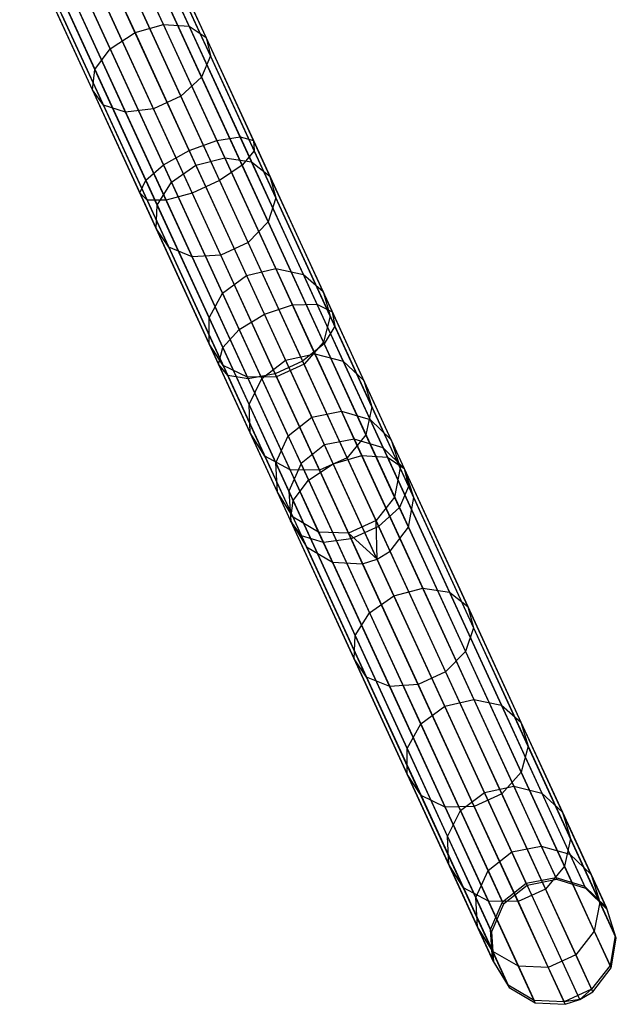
# Model space of a CAD drawing. Extents: x -189 to 189, y -189 to 189.
# Tile 175 of 256: x 70 to 80, y -172 to -157. Entities that reach past the tile are written whole.
import ezdxf

# ---------------------------------------------------------------- set-up
doc = ezdxf.new("R2010")
doc.units = 0
doc.header["$LTSCALE"] = 25.4
doc.layers.get('0').update_dxf_attribs({"linetype": 'CONTINUOUS'})

# ---------------------------------------------------------------- blocks, each defined once
blk = doc.blocks.new('NL2500012474_STL')
at = {"color": 0}
for p, q in [((263.9, -156.622, 32.483), (262.79, -154.208, 30.728)), ((263.9, -156.622, 32.483), (262.79, -154.208, 30.728)), ((264.308, -156.651, 32.234), (263.179, -154.197, 30.45)), ((264.308, -156.651, 32.234), (263.179, -154.197, 30.45)), ((262.345, -154.352, 30.829), (263.449, -156.752, 32.573)), ((262.345, -154.352, 30.829), (263.449, -156.752, 32.573)), ((264.578, -156.831, 31.882), (263.423, -154.321, 30.057)), ((264.578, -156.831, 31.882), (263.423, -154.321, 30.057)), ((263.056, -157.01, 32.483), (261.945, -154.597, 30.728)), ((263.056, -157.01, 32.483), (261.945, -154.597, 30.728)), ((264.648, -157.122, 31.509), (263.466, -154.552, 29.64)), ((264.648, -157.122, 31.509), (263.466, -154.552, 29.64)), ((262.813, -157.339, 32.234), (261.684, -154.885, 30.45)), ((262.813, -157.339, 32.234), (261.684, -154.885, 30.45)), ((264.503, -157.457, 31.2), (263.298, -154.837, 29.295)), ((264.503, -157.457, 31.2), (263.298, -154.837, 29.295)), ((262.774, -157.661, 31.882), (261.619, -155.151, 30.057)), ((262.774, -157.661, 31.882), (261.619, -155.151, 30.057)), ((264.176, -157.76, 31.025), (262.957, -155.111, 29.1)), ((264.176, -157.76, 31.025), (262.957, -155.111, 29.1)), ((262.949, -157.904, 31.509), (261.767, -155.334, 29.64)), ((262.949, -157.904, 31.509), (261.767, -155.334, 29.64)), ((263.298, -158.012, 31.2), (262.093, -155.392, 29.295)), ((263.298, -158.012, 31.2), (262.093, -155.392, 29.295)), ((263.741, -157.96, 31.025), (262.522, -155.311, 29.1)), ((263.741, -157.96, 31.025), (262.522, -155.311, 29.1)), ((263.477, -155.702, 176.358), (264.747, -158.462, 175.595)), ((263.477, -155.702, 176.358), (264.747, -158.462, 175.595)), ((263.824, -155.599, 176.671), (265.115, -158.405, 175.895)), ((263.824, -155.599, 176.671), (265.115, -158.405, 175.895)), ((263.989, -155.689, 177.581), (265.341, -158.628, 176.769)), ((263.989, -155.689, 177.581), (265.341, -158.628, 176.769)), ((264.009, -155.595, 177.113), (265.33, -158.465, 176.319)), ((264.009, -155.595, 177.113), (265.33, -158.465, 176.319)), ((263.769, -155.862, 177.97), (265.147, -158.857, 177.142)), ((263.769, -155.862, 177.97), (265.147, -158.857, 177.142)), ((264.309, -158.623, 175.486), (263.047, -155.879, 176.245)), ((264.309, -158.623, 175.486), (263.047, -155.879, 176.245)), ((262.633, -156.09, 176.358), (263.903, -158.85, 175.595)), ((262.633, -156.09, 176.358), (263.903, -158.85, 175.595)), ((263.399, -156.072, 178.189), (264.792, -159.1, 177.352)), ((263.399, -156.072, 178.189), (264.792, -159.1, 177.352)), ((262.329, -156.287, 176.671), (263.62, -159.093, 175.895)), ((262.329, -156.287, 176.671), (263.62, -159.093, 175.895)), ((262.964, -156.272, 178.189), (264.357, -159.3, 177.352)), ((262.964, -156.272, 178.189), (264.357, -159.3, 177.352)), ((262.205, -156.425, 177.113), (263.526, -159.295, 176.319)), ((262.205, -156.425, 177.113), (263.526, -159.295, 176.319)), ((262.29, -156.471, 177.581), (263.642, -159.41, 176.769)), ((262.29, -156.471, 177.581), (263.642, -159.41, 176.769)), ((262.564, -156.416, 177.97), (263.942, -159.412, 177.142)), ((262.564, -156.416, 177.97), (263.942, -159.412, 177.142)), ((263.449, -156.752, 32.573), (263.9, -156.622, 32.483)), ((263.449, -156.752, 32.573), (263.9, -156.622, 32.483)), ((263.9, -156.622, 32.483), (264.308, -156.651, 32.234)), ((264.874, -158.737, 34.655), (263.9, -156.622, 32.483)), ((264.874, -158.737, 34.655), (263.9, -156.622, 32.483)), ((263.9, -156.622, 32.483), (264.308, -156.651, 32.234)), ((264.308, -156.651, 32.234), (264.578, -156.831, 31.882)), ((265.297, -158.801, 34.442), (264.308, -156.651, 32.234)), ((265.297, -158.801, 34.442), (264.308, -156.651, 32.234)), ((264.308, -156.651, 32.234), (264.578, -156.831, 31.882)), ((263.056, -157.01, 32.483), (263.449, -156.752, 32.573)), ((263.056, -157.01, 32.483), (263.449, -156.752, 32.573)), ((263.449, -156.752, 32.573), (264.416, -158.855, 34.732)), ((263.449, -156.752, 32.573), (264.416, -158.855, 34.732)), ((264.578, -156.831, 31.882), (264.648, -157.122, 31.509)), ((265.59, -159.031, 34.141), (264.578, -156.831, 31.882)), ((265.59, -159.031, 34.141), (264.578, -156.831, 31.882)), ((264.578, -156.831, 31.882), (264.648, -157.122, 31.509)), ((262.813, -157.339, 32.234), (263.056, -157.01, 32.483)), ((262.813, -157.339, 32.234), (263.056, -157.01, 32.483)), ((264.029, -159.126, 34.655), (263.056, -157.01, 32.483)), ((264.029, -159.126, 34.655), (263.056, -157.01, 32.483)), ((264.648, -157.122, 31.509), (264.503, -157.457, 31.2)), ((264.648, -157.122, 31.509), (264.503, -157.457, 31.2)), ((265.685, -159.375, 33.822), (264.648, -157.122, 31.509)), ((265.685, -159.375, 33.822), (264.648, -157.122, 31.509)), ((262.774, -157.661, 31.882), (262.813, -157.339, 32.234)), ((262.774, -157.661, 31.882), (262.813, -157.339, 32.234)), ((263.802, -159.489, 34.442), (262.813, -157.339, 32.234)), ((263.802, -159.489, 34.442), (262.813, -157.339, 32.234)), ((264.503, -157.457, 31.2), (264.176, -157.76, 31.025)), ((264.503, -157.457, 31.2), (264.176, -157.76, 31.025)), ((265.56, -159.754, 33.557), (264.503, -157.457, 31.2)), ((265.56, -159.754, 33.557), (264.503, -157.457, 31.2)), ((262.949, -157.904, 31.509), (262.774, -157.661, 31.882)), ((263.786, -159.861, 34.141), (262.774, -157.661, 31.882)), ((262.949, -157.904, 31.509), (262.774, -157.661, 31.882)), ((263.786, -159.861, 34.141), (262.774, -157.661, 31.882)), ((263.298, -158.012, 31.2), (262.949, -157.904, 31.509)), ((263.986, -160.157, 33.822), (262.949, -157.904, 31.509)), ((263.298, -158.012, 31.2), (262.949, -157.904, 31.509)), ((263.986, -160.157, 33.822), (262.949, -157.904, 31.509)), ((264.176, -157.76, 31.025), (263.741, -157.96, 31.025)), ((264.176, -157.76, 31.025), (263.741, -157.96, 31.025)), ((265.243, -160.081, 33.407), (264.176, -157.76, 31.025)), ((265.243, -160.081, 33.407), (264.176, -157.76, 31.025)), ((263.741, -157.96, 31.025), (263.298, -158.012, 31.2)), ((263.741, -157.96, 31.025), (263.298, -158.012, 31.2)), ((264.355, -160.308, 33.557), (263.298, -158.012, 31.2)), ((264.355, -160.308, 33.557), (263.298, -158.012, 31.2)), ((264.809, -160.281, 33.407), (263.741, -157.96, 31.025)), ((264.809, -160.281, 33.407), (263.741, -157.96, 31.025)), ((264.309, -158.623, 175.486), (264.747, -158.462, 175.595)), ((264.309, -158.623, 175.486), (264.747, -158.462, 175.595)), ((264.747, -158.462, 175.595), (265.115, -158.405, 175.895)), ((264.747, -158.462, 175.595), (265.115, -158.405, 175.895)), ((264.747, -158.462, 175.595), (265.948, -161.072, 174.346)), ((264.747, -158.462, 175.595), (265.948, -161.072, 174.346)), ((265.115, -158.405, 175.895), (266.336, -161.058, 174.625)), ((265.115, -158.405, 175.895), (266.336, -161.058, 174.625)), ((265.115, -158.405, 175.895), (265.33, -158.465, 176.319)), ((265.115, -158.405, 175.895), (265.33, -158.465, 176.319)), ((265.33, -158.465, 176.319), (266.578, -161.179, 175.02)), ((265.33, -158.465, 176.319), (266.578, -161.179, 175.02)), ((265.33, -158.465, 176.319), (265.341, -158.628, 176.769)), ((265.33, -158.465, 176.319), (265.341, -158.628, 176.769)), ((263.903, -158.85, 175.595), (264.309, -158.623, 175.486)), ((263.903, -158.85, 175.595), (264.309, -158.623, 175.486)), ((265.503, -161.217, 174.245), (264.309, -158.623, 175.486)), ((265.503, -161.217, 174.245), (264.309, -158.623, 175.486)), ((265.341, -158.628, 176.769), (265.147, -158.857, 177.142)), ((265.341, -158.628, 176.769), (265.147, -158.857, 177.142)), ((265.341, -158.628, 176.769), (266.62, -161.407, 175.439)), ((265.341, -158.628, 176.769), (266.62, -161.407, 175.439)), ((264.416, -158.855, 34.732), (264.874, -158.737, 34.655)), ((264.416, -158.855, 34.732), (264.874, -158.737, 34.655)), ((264.874, -158.737, 34.655), (265.297, -158.801, 34.442)), ((265.683, -160.496, 37.183), (264.874, -158.737, 34.655)), ((265.683, -160.496, 37.183), (264.874, -158.737, 34.655)), ((264.874, -158.737, 34.655), (265.297, -158.801, 34.442)), ((265.297, -158.801, 34.442), (265.59, -159.031, 34.141)), ((266.12, -160.589, 37.012), (265.297, -158.801, 34.442)), ((266.12, -160.589, 37.012), (265.297, -158.801, 34.442)), ((265.297, -158.801, 34.442), (265.59, -159.031, 34.141)), ((263.62, -159.093, 175.895), (263.903, -158.85, 175.595)), ((263.62, -159.093, 175.895), (263.903, -158.85, 175.595)), ((263.903, -158.85, 175.595), (265.103, -161.46, 174.346)), ((263.903, -158.85, 175.595), (265.103, -161.46, 174.346)), ((264.029, -159.126, 34.655), (264.416, -158.855, 34.732)), ((264.029, -159.126, 34.655), (264.416, -158.855, 34.732)), ((264.416, -158.855, 34.732), (265.22, -160.603, 37.245)), ((264.416, -158.855, 34.732), (265.22, -160.603, 37.245)), ((265.147, -158.857, 177.142), (264.792, -159.1, 177.352)), ((265.147, -158.857, 177.142), (264.792, -159.1, 177.352)), ((265.147, -158.857, 177.142), (266.451, -161.69, 175.786)), ((265.147, -158.857, 177.142), (266.451, -161.69, 175.786)), ((263.526, -159.295, 176.319), (263.62, -159.093, 175.895)), ((263.526, -159.295, 176.319), (263.62, -159.093, 175.895)), ((263.62, -159.093, 175.895), (264.84, -161.746, 174.625)), ((263.62, -159.093, 175.895), (264.84, -161.746, 174.625)), ((263.802, -159.489, 34.442), (264.029, -159.126, 34.655)), ((263.802, -159.489, 34.442), (264.029, -159.126, 34.655)), ((264.838, -160.885, 37.183), (264.029, -159.126, 34.655)), ((264.838, -160.885, 37.183), (264.029, -159.126, 34.655)), ((264.792, -159.1, 177.352), (264.357, -159.3, 177.352)), ((264.792, -159.1, 177.352), (264.357, -159.3, 177.352)), ((264.792, -159.1, 177.352), (266.109, -161.963, 175.982)), ((264.792, -159.1, 177.352), (266.109, -161.963, 175.982)), ((265.59, -159.031, 34.141), (265.685, -159.375, 33.822)), ((266.432, -160.861, 36.77), (265.59, -159.031, 34.141)), ((266.432, -160.861, 36.77), (265.59, -159.031, 34.141)), ((265.59, -159.031, 34.141), (265.685, -159.375, 33.822)), ((263.642, -159.41, 176.769), (263.526, -159.295, 176.319)), ((263.526, -159.295, 176.319), (264.775, -162.009, 175.02)), ((263.526, -159.295, 176.319), (264.775, -162.009, 175.02)), ((263.642, -159.41, 176.769), (263.526, -159.295, 176.319)), ((264.357, -159.3, 177.352), (263.942, -159.412, 177.142)), ((264.357, -159.3, 177.352), (263.942, -159.412, 177.142)), ((264.357, -159.3, 177.352), (265.675, -162.163, 175.982)), ((264.357, -159.3, 177.352), (265.675, -162.163, 175.982)), ((263.942, -159.412, 177.142), (263.642, -159.41, 176.769)), ((263.642, -159.41, 176.769), (264.921, -162.189, 175.439)), ((263.642, -159.41, 176.769), (264.921, -162.189, 175.439)), ((263.942, -159.412, 177.142), (263.642, -159.41, 176.769)), ((263.942, -159.412, 177.142), (265.246, -162.245, 175.786)), ((263.942, -159.412, 177.142), (265.246, -162.245, 175.786)), ((265.685, -159.375, 33.822), (265.56, -159.754, 33.557)), ((265.685, -159.375, 33.822), (265.56, -159.754, 33.557)), ((266.546, -161.248, 36.514), (265.685, -159.375, 33.822)), ((266.546, -161.248, 36.514), (265.685, -159.375, 33.822)), ((263.786, -159.861, 34.141), (263.802, -159.489, 34.442)), ((263.786, -159.861, 34.141), (263.802, -159.489, 34.442)), ((264.625, -161.277, 37.012), (263.802, -159.489, 34.442)), ((264.625, -161.277, 37.012), (263.802, -159.489, 34.442)), ((265.56, -159.754, 33.557), (265.243, -160.081, 33.407)), ((265.56, -159.754, 33.557), (265.243, -160.081, 33.407)), ((266.438, -161.663, 36.301), (265.56, -159.754, 33.557)), ((266.438, -161.663, 36.301), (265.56, -159.754, 33.557)), ((263.986, -160.157, 33.822), (263.786, -159.861, 34.141)), ((264.628, -161.69, 36.77), (263.786, -159.861, 34.141)), ((263.986, -160.157, 33.822), (263.786, -159.861, 34.141)), ((264.628, -161.69, 36.77), (263.786, -159.861, 34.141)), ((265.243, -160.081, 33.407), (264.809, -160.281, 33.407)), ((265.243, -160.081, 33.407), (264.809, -160.281, 33.407)), ((266.131, -162.01, 36.181), (265.243, -160.081, 33.407)), ((266.131, -162.01, 36.181), (265.243, -160.081, 33.407)), ((264.355, -160.308, 33.557), (263.986, -160.157, 33.822)), ((264.848, -162.03, 36.514), (263.986, -160.157, 33.822)), ((264.355, -160.308, 33.557), (263.986, -160.157, 33.822)), ((264.848, -162.03, 36.514), (263.986, -160.157, 33.822)), ((264.809, -160.281, 33.407), (264.355, -160.308, 33.557)), ((264.809, -160.281, 33.407), (264.355, -160.308, 33.557)), ((265.233, -162.217, 36.301), (264.355, -160.308, 33.557)), ((265.233, -162.217, 36.301), (264.355, -160.308, 33.557)), ((265.696, -162.21, 36.181), (264.809, -160.281, 33.407)), ((265.696, -162.21, 36.181), (264.809, -160.281, 33.407)), ((265.22, -160.603, 37.245), (265.683, -160.496, 37.183)), ((265.22, -160.603, 37.245), (265.683, -160.496, 37.183)), ((265.683, -160.496, 37.183), (266.12, -160.589, 37.012)), ((266.305, -161.849, 39.997), (265.683, -160.496, 37.183)), ((266.305, -161.849, 39.997), (265.683, -160.496, 37.183)), ((265.683, -160.496, 37.183), (266.12, -160.589, 37.012)), ((264.838, -160.885, 37.183), (265.22, -160.603, 37.245)), ((264.838, -160.885, 37.183), (265.22, -160.603, 37.245)), ((265.22, -160.603, 37.245), (265.839, -161.948, 40.042)), ((265.22, -160.603, 37.245), (265.839, -161.948, 40.042)), ((266.12, -160.589, 37.012), (266.432, -160.861, 36.77)), ((266.753, -161.965, 39.873), (266.12, -160.589, 37.012)), ((266.753, -161.965, 39.873), (266.12, -160.589, 37.012)), ((266.12, -160.589, 37.012), (266.432, -160.861, 36.77)), ((266.432, -160.861, 36.77), (266.546, -161.248, 36.514)), ((267.079, -162.268, 39.697), (266.432, -160.861, 36.77)), ((267.079, -162.268, 39.697), (266.432, -160.861, 36.77)), ((266.432, -160.861, 36.77), (266.546, -161.248, 36.514)), ((264.625, -161.277, 37.012), (264.838, -160.885, 37.183)), ((264.625, -161.277, 37.012), (264.838, -160.885, 37.183)), ((265.461, -162.238, 39.997), (264.838, -160.885, 37.183)), ((265.461, -162.238, 39.997), (264.838, -160.885, 37.183)), ((265.503, -161.217, 174.245), (265.948, -161.072, 174.346)), ((265.503, -161.217, 174.245), (265.948, -161.072, 174.346)), ((265.948, -161.072, 174.346), (266.336, -161.058, 174.625)), ((265.948, -161.072, 174.346), (266.336, -161.058, 174.625)), ((265.948, -161.072, 174.346), (267.047, -163.461, 172.644)), ((265.948, -161.072, 174.346), (267.047, -163.461, 172.644)), ((266.336, -161.058, 174.625), (267.453, -163.487, 172.896)), ((266.336, -161.058, 174.625), (267.453, -163.487, 172.896)), ((266.336, -161.058, 174.625), (266.578, -161.179, 175.02)), ((266.336, -161.058, 174.625), (266.578, -161.179, 175.02)), ((266.578, -161.179, 175.02), (267.722, -163.664, 173.25)), ((266.578, -161.179, 175.02), (267.722, -163.664, 173.25)), ((266.578, -161.179, 175.02), (266.62, -161.407, 175.439)), ((266.578, -161.179, 175.02), (266.62, -161.407, 175.439)), ((264.628, -161.69, 36.77), (264.625, -161.277, 37.012)), ((265.258, -162.653, 39.873), (264.625, -161.277, 37.012)), ((264.628, -161.69, 36.77), (264.625, -161.277, 37.012)), ((265.258, -162.653, 39.873), (264.625, -161.277, 37.012)), ((265.103, -161.46, 174.346), (265.503, -161.217, 174.245)), ((265.103, -161.46, 174.346), (265.503, -161.217, 174.245)), ((266.595, -163.592, 172.554), (265.503, -161.217, 174.245)), ((266.595, -163.592, 172.554), (265.503, -161.217, 174.245)), ((266.546, -161.248, 36.514), (266.438, -161.663, 36.301)), ((266.546, -161.248, 36.514), (266.438, -161.663, 36.301)), ((267.209, -162.689, 39.511), (266.546, -161.248, 36.514)), ((267.209, -162.689, 39.511), (266.546, -161.248, 36.514)), ((264.84, -161.746, 174.625), (265.103, -161.46, 174.346)), ((264.84, -161.746, 174.625), (265.103, -161.46, 174.346)), ((265.103, -161.46, 174.346), (266.202, -163.849, 172.644)), ((265.103, -161.46, 174.346), (266.202, -163.849, 172.644)), ((266.62, -161.407, 175.439), (266.451, -161.69, 175.786)), ((266.62, -161.407, 175.439), (266.451, -161.69, 175.786)), ((266.62, -161.407, 175.439), (267.79, -163.952, 173.627)), ((266.62, -161.407, 175.439), (267.79, -163.952, 173.627)), ((264.848, -162.03, 36.514), (264.628, -161.69, 36.77)), ((265.275, -163.098, 39.697), (264.628, -161.69, 36.77)), ((264.848, -162.03, 36.514), (264.628, -161.69, 36.77)), ((265.275, -163.098, 39.697), (264.628, -161.69, 36.77)), ((264.775, -162.009, 175.02), (264.84, -161.746, 174.625)), ((264.775, -162.009, 175.02), (264.84, -161.746, 174.625)), ((264.84, -161.746, 174.625), (265.958, -164.175, 172.896)), ((264.84, -161.746, 174.625), (265.958, -164.175, 172.896)), ((266.451, -161.69, 175.786), (266.109, -161.963, 175.982)), ((266.451, -161.69, 175.786), (266.109, -161.963, 175.982)), ((266.438, -161.663, 36.301), (266.131, -162.01, 36.181)), ((266.438, -161.663, 36.301), (266.131, -162.01, 36.181)), ((267.114, -163.132, 39.356), (266.438, -161.663, 36.301)), ((267.114, -163.132, 39.356), (266.438, -161.663, 36.301)), ((266.451, -161.69, 175.786), (267.644, -164.284, 173.939)), ((266.451, -161.69, 175.786), (267.644, -164.284, 173.939)), ((265.461, -162.238, 39.997), (265.839, -161.948, 40.042)), ((265.461, -162.238, 39.997), (265.839, -161.948, 40.042)), ((266.109, -161.963, 175.982), (265.675, -162.163, 175.982)), ((266.109, -161.963, 175.982), (265.675, -162.163, 175.982)), ((265.839, -161.948, 40.042), (266.305, -161.849, 39.997)), ((265.839, -161.948, 40.042), (266.305, -161.849, 39.997)), ((265.839, -161.948, 40.042), (266.255, -162.852, 43.047)), ((265.839, -161.948, 40.042), (266.255, -162.852, 43.047)), ((266.109, -161.963, 175.982), (267.315, -164.584, 174.115)), ((266.109, -161.963, 175.982), (267.315, -164.584, 174.115)), ((266.305, -161.849, 39.997), (266.753, -161.965, 39.873)), ((266.724, -162.759, 43.02), (266.305, -161.849, 39.997)), ((266.724, -162.759, 43.02), (266.305, -161.849, 39.997)), ((266.305, -161.849, 39.997), (266.753, -161.965, 39.873)), ((266.753, -161.965, 39.873), (267.079, -162.268, 39.697)), ((267.178, -162.89, 42.945), (266.753, -161.965, 39.873)), ((267.178, -162.89, 42.945), (266.753, -161.965, 39.873)), ((266.753, -161.965, 39.873), (267.079, -162.268, 39.697)), ((264.921, -162.189, 175.439), (264.775, -162.009, 175.02)), ((264.775, -162.009, 175.02), (265.918, -164.494, 173.25)), ((264.775, -162.009, 175.02), (265.918, -164.494, 173.25)), ((264.921, -162.189, 175.439), (264.775, -162.009, 175.02)), ((265.233, -162.217, 36.301), (264.848, -162.03, 36.514)), ((265.51, -163.47, 39.511), (264.848, -162.03, 36.514)), ((265.233, -162.217, 36.301), (264.848, -162.03, 36.514)), ((265.51, -163.47, 39.511), (264.848, -162.03, 36.514)), ((266.131, -162.01, 36.181), (265.696, -162.21, 36.181)), ((266.131, -162.01, 36.181), (265.696, -162.21, 36.181)), ((266.814, -163.495, 39.269), (266.131, -162.01, 36.181)), ((266.814, -163.495, 39.269), (266.131, -162.01, 36.181)), ((265.246, -162.245, 175.786), (264.921, -162.189, 175.439)), ((264.921, -162.189, 175.439), (266.091, -164.733, 173.627)), ((264.921, -162.189, 175.439), (266.091, -164.733, 173.627)), ((265.246, -162.245, 175.786), (264.921, -162.189, 175.439)), ((265.696, -162.21, 36.181), (265.233, -162.217, 36.301)), ((265.696, -162.21, 36.181), (265.233, -162.217, 36.301)), ((265.909, -163.686, 39.356), (265.233, -162.217, 36.301)), ((265.909, -163.686, 39.356), (265.233, -162.217, 36.301)), ((265.675, -162.163, 175.982), (265.246, -162.245, 175.786)), ((265.675, -162.163, 175.982), (265.246, -162.245, 175.786)), ((265.246, -162.245, 175.786), (266.439, -164.838, 173.939)), ((265.246, -162.245, 175.786), (266.439, -164.838, 173.939)), ((265.258, -162.653, 39.873), (265.461, -162.238, 39.997)), ((265.258, -162.653, 39.873), (265.461, -162.238, 39.997)), ((265.88, -163.148, 43.02), (265.461, -162.238, 39.997)), ((265.88, -163.148, 43.02), (265.461, -162.238, 39.997)), ((265.675, -162.163, 175.982), (266.881, -164.784, 174.115)), ((265.675, -162.163, 175.982), (266.881, -164.784, 174.115)), ((266.379, -163.695, 39.269), (265.696, -162.21, 36.181)), ((266.379, -163.695, 39.269), (265.696, -162.21, 36.181)), ((267.079, -162.268, 39.697), (267.209, -162.689, 39.511)), ((267.514, -163.214, 42.84), (267.079, -162.268, 39.697)), ((267.514, -163.214, 42.84), (267.079, -162.268, 39.697)), ((267.079, -162.268, 39.697), (267.209, -162.689, 39.511)), ((265.275, -163.098, 39.697), (265.258, -162.653, 39.873)), ((265.683, -163.578, 42.945), (265.258, -162.653, 39.873)), ((265.275, -163.098, 39.697), (265.258, -162.653, 39.873)), ((265.683, -163.578, 42.945), (265.258, -162.653, 39.873)), ((267.209, -162.689, 39.511), (267.114, -163.132, 39.356)), ((267.209, -162.689, 39.511), (267.114, -163.132, 39.356)), ((267.655, -163.658, 42.729), (267.209, -162.689, 39.511)), ((267.655, -163.658, 42.729), (267.209, -162.689, 39.511)), ((265.88, -163.148, 43.02), (266.255, -162.852, 43.047)), ((265.88, -163.148, 43.02), (266.255, -162.852, 43.047)), ((266.255, -162.852, 43.047), (266.724, -162.759, 43.02)), ((266.255, -162.852, 43.047), (266.724, -162.759, 43.02)), ((266.457, -163.291, 46.175), (266.255, -162.852, 43.047)), ((266.457, -163.291, 46.175), (266.255, -162.852, 43.047)), ((266.724, -162.759, 43.02), (267.178, -162.89, 42.945)), ((266.927, -163.201, 46.167), (266.724, -162.759, 43.02)), ((266.927, -163.201, 46.167), (266.724, -162.759, 43.02)), ((266.724, -162.759, 43.02), (267.178, -162.89, 42.945)), ((267.178, -162.89, 42.945), (267.514, -163.214, 42.84)), ((267.385, -163.338, 46.145), (267.178, -162.89, 42.945)), ((267.385, -163.338, 46.145), (267.178, -162.89, 42.945)), ((267.178, -162.89, 42.945), (267.514, -163.214, 42.84)), ((265.51, -163.47, 39.511), (265.275, -163.098, 39.697)), ((265.711, -164.044, 42.84), (265.275, -163.098, 39.697)), ((265.51, -163.47, 39.511), (265.275, -163.098, 39.697)), ((265.711, -164.044, 42.84), (265.275, -163.098, 39.697)), ((265.683, -163.578, 42.945), (265.88, -163.148, 43.02)), ((265.683, -163.578, 42.945), (265.88, -163.148, 43.02)), ((266.083, -163.589, 46.167), (265.88, -163.148, 43.02)), ((266.083, -163.589, 46.167), (265.88, -163.148, 43.02)), ((266.927, -163.201, 46.167), (266.457, -163.291, 46.175)), ((266.927, -163.201, 46.167), (266.457, -163.291, 46.175)), ((267.114, -163.132, 39.356), (266.814, -163.495, 39.269)), ((267.114, -163.132, 39.356), (266.814, -163.495, 39.269)), ((270.142, -170.188, 156.167), (266.927, -163.201, 46.167)), ((267.385, -163.338, 46.145), (266.927, -163.201, 46.167)), ((270.142, -170.188, 156.167), (266.927, -163.201, 46.167)), ((267.385, -163.338, 46.145), (266.927, -163.201, 46.167)), ((267.568, -164.119, 42.637), (267.114, -163.132, 39.356)), ((267.568, -164.119, 42.637), (267.114, -163.132, 39.356)), ((267.514, -163.214, 42.84), (267.655, -163.658, 42.729)), ((267.726, -163.673, 46.113), (267.514, -163.214, 42.84)), ((267.726, -163.673, 46.113), (267.514, -163.214, 42.84)), ((267.514, -163.214, 42.84), (267.655, -163.658, 42.729)), ((266.457, -163.291, 46.175), (266.083, -163.589, 46.167)), ((266.457, -163.291, 46.175), (266.083, -163.589, 46.167)), ((269.672, -170.279, 156.175), (266.457, -163.291, 46.175)), ((269.672, -170.279, 156.175), (266.457, -163.291, 46.175)), ((270.6, -170.326, 156.145), (267.385, -163.338, 46.145)), ((267.726, -163.673, 46.113), (267.385, -163.338, 46.145)), ((270.6, -170.326, 156.145), (267.385, -163.338, 46.145)), ((267.726, -163.673, 46.113), (267.385, -163.338, 46.145)), ((265.909, -163.686, 39.356), (265.51, -163.47, 39.511)), ((265.956, -164.439, 42.729), (265.51, -163.47, 39.511)), ((265.909, -163.686, 39.356), (265.51, -163.47, 39.511)), ((265.956, -164.439, 42.729), (265.51, -163.47, 39.511)), ((266.814, -163.495, 39.269), (266.379, -163.695, 39.269)), ((266.814, -163.495, 39.269), (266.379, -163.695, 39.269)), ((266.595, -163.592, 172.554), (267.047, -163.461, 172.644)), ((266.595, -163.592, 172.554), (267.047, -163.461, 172.644)), ((267.273, -164.493, 42.585), (266.814, -163.495, 39.269)), ((267.273, -164.493, 42.585), (266.814, -163.495, 39.269)), ((267.047, -163.461, 172.644), (268.015, -165.566, 170.536)), ((267.047, -163.461, 172.644), (268.015, -165.566, 170.536)), ((267.047, -163.461, 172.644), (267.453, -163.487, 172.896)), ((267.047, -163.461, 172.644), (267.453, -163.487, 172.896)), ((267.453, -163.487, 172.896), (268.438, -165.627, 170.753)), ((267.453, -163.487, 172.896), (268.438, -165.627, 170.753)), ((267.453, -163.487, 172.896), (267.722, -163.664, 173.25)), ((267.453, -163.487, 172.896), (267.722, -163.664, 173.25)), ((265.711, -164.044, 42.84), (265.683, -163.578, 42.945)), ((265.89, -164.026, 46.145), (265.683, -163.578, 42.945)), ((265.711, -164.044, 42.84), (265.683, -163.578, 42.945)), ((265.89, -164.026, 46.145), (265.683, -163.578, 42.945)), ((266.083, -163.589, 46.167), (265.89, -164.026, 46.145)), ((266.083, -163.589, 46.167), (265.89, -164.026, 46.145)), ((269.298, -170.577, 156.167), (266.083, -163.589, 46.167)), ((269.298, -170.577, 156.167), (266.083, -163.589, 46.167)), ((266.202, -163.849, 172.644), (266.595, -163.592, 172.554)), ((266.202, -163.849, 172.644), (266.595, -163.592, 172.554)), ((267.558, -165.684, 170.458), (266.595, -163.592, 172.554)), ((267.558, -165.684, 170.458), (266.595, -163.592, 172.554)), ((267.655, -163.658, 42.729), (267.568, -164.119, 42.637)), ((267.655, -163.658, 42.729), (267.568, -164.119, 42.637)), ((267.871, -164.128, 46.08), (267.655, -163.658, 42.729)), ((267.871, -164.128, 46.08), (267.655, -163.658, 42.729)), ((267.722, -163.664, 173.25), (268.729, -165.853, 171.058)), ((267.722, -163.664, 173.25), (268.729, -165.853, 171.058)), ((267.722, -163.664, 173.25), (267.79, -163.952, 173.627)), ((267.722, -163.664, 173.25), (267.79, -163.952, 173.627)), ((270.941, -170.661, 156.113), (267.726, -163.673, 46.113)), ((267.871, -164.128, 46.08), (267.726, -163.673, 46.113)), ((270.941, -170.661, 156.113), (267.726, -163.673, 46.113)), ((267.871, -164.128, 46.08), (267.726, -163.673, 46.113)), ((266.379, -163.695, 39.269), (265.909, -163.686, 39.356)), ((266.363, -164.674, 42.637), (265.909, -163.686, 39.356)), ((266.379, -163.695, 39.269), (265.909, -163.686, 39.356)), ((266.363, -164.674, 42.637), (265.909, -163.686, 39.356)), ((266.839, -164.693, 42.585), (266.379, -163.695, 39.269)), ((266.839, -164.693, 42.585), (266.379, -163.695, 39.269)), ((265.958, -164.175, 172.896), (266.202, -163.849, 172.644)), ((265.958, -164.175, 172.896), (266.202, -163.849, 172.644)), ((266.202, -163.849, 172.644), (267.171, -165.954, 170.536)), ((266.202, -163.849, 172.644), (267.171, -165.954, 170.536)), ((267.79, -163.952, 173.627), (267.644, -164.284, 173.939)), ((267.79, -163.952, 173.627), (267.644, -164.284, 173.939)), ((267.79, -163.952, 173.627), (268.821, -166.193, 171.382)), ((267.79, -163.952, 173.627), (268.821, -166.193, 171.382)), ((265.956, -164.439, 42.729), (265.711, -164.044, 42.84)), ((265.922, -164.503, 46.113), (265.711, -164.044, 42.84)), ((265.956, -164.439, 42.729), (265.711, -164.044, 42.84)), ((265.922, -164.503, 46.113), (265.711, -164.044, 42.84)), ((269.104, -171.014, 156.145), (265.89, -164.026, 46.145)), ((265.89, -164.026, 46.145), (265.922, -164.503, 46.113)), ((269.104, -171.014, 156.145), (265.89, -164.026, 46.145)), ((265.89, -164.026, 46.145), (265.922, -164.503, 46.113)), ((267.568, -164.119, 42.637), (267.273, -164.493, 42.585)), ((267.568, -164.119, 42.637), (267.273, -164.493, 42.585)), ((267.789, -164.598, 46.053), (267.568, -164.119, 42.637)), ((267.789, -164.598, 46.053), (267.568, -164.119, 42.637)), ((267.789, -164.598, 46.053), (267.871, -164.128, 46.08)), ((267.789, -164.598, 46.053), (267.871, -164.128, 46.08)), ((271.086, -171.116, 156.08), (267.871, -164.128, 46.08)), ((271.086, -171.116, 156.08), (267.871, -164.128, 46.08)), ((265.918, -164.494, 173.25), (265.958, -164.175, 172.896)), ((265.918, -164.494, 173.25), (265.958, -164.175, 172.896)), ((265.958, -164.175, 172.896), (266.942, -166.315, 170.753)), ((265.958, -164.175, 172.896), (266.942, -166.315, 170.753)), ((267.644, -164.284, 173.939), (267.315, -164.584, 174.115)), ((267.644, -164.284, 173.939), (267.315, -164.584, 174.115)), ((267.644, -164.284, 173.939), (268.695, -166.568, 171.65)), ((267.644, -164.284, 173.939), (268.695, -166.568, 171.65)), ((266.363, -164.674, 42.637), (265.956, -164.439, 42.729)), ((266.172, -164.909, 46.08), (265.956, -164.439, 42.729)), ((266.363, -164.674, 42.637), (265.956, -164.439, 42.729)), ((266.172, -164.909, 46.08), (265.956, -164.439, 42.729)), ((266.091, -164.733, 173.627), (265.918, -164.494, 173.25)), ((265.918, -164.494, 173.25), (266.925, -166.683, 171.058)), ((265.918, -164.494, 173.25), (266.925, -166.683, 171.058)), ((266.091, -164.733, 173.627), (265.918, -164.494, 173.25)), ((269.137, -171.491, 156.113), (265.922, -164.503, 46.113)), ((265.922, -164.503, 46.113), (266.172, -164.909, 46.08)), ((269.137, -171.491, 156.113), (265.922, -164.503, 46.113)), ((265.922, -164.503, 46.113), (266.172, -164.909, 46.08)), ((267.273, -164.493, 42.585), (266.839, -164.693, 42.585)), ((267.273, -164.493, 42.585), (266.839, -164.693, 42.585)), ((267.315, -164.584, 174.115), (266.881, -164.784, 174.115)), ((267.315, -164.584, 174.115), (266.881, -164.784, 174.115)), ((267.496, -164.977, 46.037), (267.273, -164.493, 42.585)), ((267.496, -164.977, 46.037), (267.273, -164.493, 42.585)), ((267.291, -165.104, 46.035), (267.273, -164.493, 42.585)), ((267.291, -165.104, 46.035), (267.273, -164.493, 42.585)), ((267.315, -164.584, 174.115), (268.378, -166.893, 171.802)), ((267.315, -164.584, 174.115), (268.378, -166.893, 171.802)), ((267.496, -164.977, 46.037), (267.789, -164.598, 46.053)), ((267.496, -164.977, 46.037), (267.789, -164.598, 46.053)), ((271.003, -171.586, 156.053), (267.789, -164.598, 46.053)), ((271.003, -171.586, 156.053), (267.789, -164.598, 46.053)), ((266.439, -164.838, 173.939), (266.091, -164.733, 173.627)), ((266.091, -164.733, 173.627), (267.123, -166.975, 171.382)), ((266.091, -164.733, 173.627), (267.123, -166.975, 171.382)), ((266.439, -164.838, 173.939), (266.091, -164.733, 173.627)), ((266.839, -164.693, 42.585), (266.363, -164.674, 42.637)), ((266.584, -165.153, 46.053), (266.363, -164.674, 42.637)), ((266.839, -164.693, 42.585), (266.363, -164.674, 42.637)), ((266.584, -165.153, 46.053), (266.363, -164.674, 42.637)), ((267.291, -165.104, 46.035), (266.839, -164.693, 42.585)), ((267.291, -165.104, 46.035), (266.839, -164.693, 42.585)), ((267.061, -165.177, 46.037), (266.839, -164.693, 42.585)), ((267.061, -165.177, 46.037), (266.839, -164.693, 42.585)), ((269.387, -171.897, 156.08), (266.172, -164.909, 46.08)), ((266.172, -164.909, 46.08), (266.584, -165.153, 46.053)), ((269.387, -171.897, 156.08), (266.172, -164.909, 46.08)), ((266.172, -164.909, 46.08), (266.584, -165.153, 46.053)), ((266.881, -164.784, 174.115), (266.439, -164.838, 173.939)), ((266.881, -164.784, 174.115), (266.439, -164.838, 173.939)), ((266.439, -164.838, 173.939), (267.49, -167.123, 171.65)), ((266.439, -164.838, 173.939), (267.49, -167.123, 171.65)), ((266.881, -164.784, 174.115), (267.943, -167.093, 171.802)), ((266.881, -164.784, 174.115), (267.943, -167.093, 171.802)), ((267.291, -165.104, 46.035), (267.496, -164.977, 46.037)), ((267.291, -165.104, 46.035), (267.496, -164.977, 46.037)), ((270.711, -171.965, 156.037), (267.496, -164.977, 46.037)), ((270.711, -171.965, 156.037), (267.496, -164.977, 46.037)), ((269.799, -172.141, 156.053), (266.584, -165.153, 46.053)), ((266.584, -165.153, 46.053), (267.061, -165.177, 46.037)), ((269.799, -172.141, 156.053), (266.584, -165.153, 46.053)), ((266.584, -165.153, 46.053), (267.061, -165.177, 46.037)), ((267.061, -165.177, 46.037), (267.291, -165.104, 46.035)), ((267.061, -165.177, 46.037), (267.291, -165.104, 46.035)), ((270.276, -172.165, 156.037), (267.061, -165.177, 46.037)), ((270.276, -172.165, 156.037), (267.061, -165.177, 46.037)), ((270.506, -172.091, 156.035), (267.291, -165.104, 46.035)), ((270.506, -172.091, 156.035), (267.291, -165.104, 46.035)), ((267.171, -165.954, 170.536), (267.558, -165.684, 170.458)), ((267.171, -165.954, 170.536), (267.558, -165.684, 170.458)), ((267.558, -165.684, 170.458), (268.015, -165.566, 170.536)), ((267.558, -165.684, 170.458), (268.015, -165.566, 170.536)), ((268.365, -167.437, 168.014), (267.558, -165.684, 170.458)), ((268.365, -167.437, 168.014), (267.558, -165.684, 170.458)), ((268.015, -165.566, 170.536), (268.827, -167.329, 168.078)), ((268.015, -165.566, 170.536), (268.827, -167.329, 168.078)), ((268.015, -165.566, 170.536), (268.438, -165.627, 170.753)), ((268.015, -165.566, 170.536), (268.438, -165.627, 170.753)), ((268.438, -165.627, 170.753), (269.263, -167.42, 168.253)), ((268.438, -165.627, 170.753), (269.263, -167.42, 168.253)), ((268.438, -165.627, 170.753), (268.729, -165.853, 171.058)), ((268.438, -165.627, 170.753), (268.729, -165.853, 171.058)), ((268.729, -165.853, 171.058), (269.573, -167.688, 168.501)), ((268.729, -165.853, 171.058), (269.573, -167.688, 168.501)), ((268.729, -165.853, 171.058), (268.821, -166.193, 171.382)), ((268.729, -165.853, 171.058), (268.821, -166.193, 171.382)), ((266.942, -166.315, 170.753), (267.171, -165.954, 170.536)), ((266.942, -166.315, 170.753), (267.171, -165.954, 170.536)), ((267.171, -165.954, 170.536), (267.982, -167.718, 168.078)), ((267.171, -165.954, 170.536), (267.982, -167.718, 168.078)), ((266.925, -166.683, 171.058), (266.942, -166.315, 170.753)), ((266.925, -166.683, 171.058), (266.942, -166.315, 170.753)), ((266.942, -166.315, 170.753), (267.767, -168.108, 168.253)), ((266.942, -166.315, 170.753), (267.767, -168.108, 168.253)), ((268.821, -166.193, 171.382), (268.695, -166.568, 171.65)), ((268.821, -166.193, 171.382), (268.695, -166.568, 171.65)), ((268.821, -166.193, 171.382), (269.686, -168.071, 168.764)), ((268.821, -166.193, 171.382), (269.686, -168.071, 168.764)), ((268.695, -166.568, 171.65), (268.378, -166.893, 171.802)), ((268.695, -166.568, 171.65), (268.378, -166.893, 171.802)), ((268.695, -166.568, 171.65), (269.576, -168.483, 168.982)), ((268.695, -166.568, 171.65), (269.576, -168.483, 168.982)), ((267.123, -166.975, 171.382), (266.925, -166.683, 171.058)), ((266.925, -166.683, 171.058), (267.769, -168.517, 168.501)), ((266.925, -166.683, 171.058), (267.769, -168.517, 168.501)), ((267.123, -166.975, 171.382), (266.925, -166.683, 171.058)), ((268.378, -166.893, 171.802), (267.943, -167.093, 171.802)), ((268.378, -166.893, 171.802), (267.943, -167.093, 171.802)), ((268.378, -166.893, 171.802), (269.268, -168.828, 169.105)), ((268.378, -166.893, 171.802), (269.268, -168.828, 169.105)), ((267.49, -167.123, 171.65), (267.123, -166.975, 171.382)), ((267.123, -166.975, 171.382), (267.987, -168.853, 168.764)), ((267.123, -166.975, 171.382), (267.987, -168.853, 168.764)), ((267.49, -167.123, 171.65), (267.123, -166.975, 171.382)), ((267.943, -167.093, 171.802), (267.49, -167.123, 171.65)), ((267.943, -167.093, 171.802), (267.49, -167.123, 171.65)), ((267.943, -167.093, 171.802), (268.833, -169.028, 169.105)), ((267.943, -167.093, 171.802), (268.833, -169.028, 169.105)), ((267.49, -167.123, 171.65), (268.371, -169.037, 168.982)), ((267.49, -167.123, 171.65), (268.371, -169.037, 168.982)), ((268.365, -167.437, 168.014), (268.827, -167.329, 168.078)), ((268.365, -167.437, 168.014), (268.827, -167.329, 168.078)), ((268.827, -167.329, 168.078), (269.459, -168.705, 165.335)), ((268.827, -167.329, 168.078), (269.459, -168.705, 165.335)), ((268.827, -167.329, 168.078), (269.263, -167.42, 168.253)), ((268.827, -167.329, 168.078), (269.263, -167.42, 168.253)), ((269.263, -167.42, 168.253), (269.906, -168.818, 165.466)), ((269.263, -167.42, 168.253), (269.906, -168.818, 165.466)), ((269.263, -167.42, 168.253), (269.573, -167.688, 168.501)), ((269.263, -167.42, 168.253), (269.573, -167.688, 168.501)), ((267.982, -167.718, 168.078), (268.365, -167.437, 168.014)), ((267.982, -167.718, 168.078), (268.365, -167.437, 168.014)), ((268.993, -168.804, 165.289), (268.365, -167.437, 168.014)), ((268.993, -168.804, 165.289), (268.365, -167.437, 168.014)), ((267.767, -168.108, 168.253), (267.982, -167.718, 168.078)), ((267.767, -168.108, 168.253), (267.982, -167.718, 168.078)), ((267.982, -167.718, 168.078), (268.615, -169.093, 165.335)), ((267.982, -167.718, 168.078), (268.615, -169.093, 165.335)), ((269.573, -167.688, 168.501), (270.231, -169.118, 165.649)), ((269.573, -167.688, 168.501), (270.231, -169.118, 165.649)), ((269.573, -167.688, 168.501), (269.686, -168.071, 168.764)), ((269.573, -167.688, 168.501), (269.686, -168.071, 168.764)), ((267.769, -168.517, 168.501), (267.767, -168.108, 168.253)), ((267.767, -168.108, 168.253), (268.41, -169.506, 165.466)), ((267.767, -168.108, 168.253), (268.41, -169.506, 165.466)), ((267.769, -168.517, 168.501), (267.767, -168.108, 168.253)), ((269.686, -168.071, 168.764), (269.576, -168.483, 168.982)), ((269.686, -168.071, 168.764), (269.576, -168.483, 168.982)), ((269.686, -168.071, 168.764), (270.359, -169.536, 165.844)), ((269.686, -168.071, 168.764), (270.359, -169.536, 165.844)), ((267.987, -168.853, 168.764), (267.769, -168.517, 168.501)), ((267.769, -168.517, 168.501), (268.427, -169.948, 165.649)), ((267.769, -168.517, 168.501), (268.427, -169.948, 165.649)), ((267.987, -168.853, 168.764), (267.769, -168.517, 168.501)), ((269.576, -168.483, 168.982), (269.268, -168.828, 169.105)), ((269.576, -168.483, 168.982), (269.268, -168.828, 169.105)), ((269.576, -168.483, 168.982), (270.262, -169.976, 166.005)), ((269.576, -168.483, 168.982), (270.262, -169.976, 166.005)), ((268.615, -169.093, 165.335), (268.993, -168.804, 165.289)), ((268.615, -169.093, 165.335), (268.993, -168.804, 165.289)), ((269.268, -168.828, 169.105), (268.833, -169.028, 169.105)), ((269.268, -168.828, 169.105), (268.833, -169.028, 169.105)), ((268.993, -168.804, 165.289), (269.459, -168.705, 165.335)), ((268.993, -168.804, 165.289), (269.459, -168.705, 165.335)), ((269.428, -169.748, 162.353), (268.993, -168.804, 165.289)), ((269.428, -169.748, 162.353), (268.993, -168.804, 165.289)), ((269.268, -168.828, 169.105), (269.962, -170.337, 166.096)), ((269.268, -168.828, 169.105), (269.962, -170.337, 166.096)), ((269.459, -168.705, 165.335), (269.896, -169.655, 162.383)), ((269.459, -168.705, 165.335), (269.896, -169.655, 162.383)), ((269.459, -168.705, 165.335), (269.906, -168.818, 165.466)), ((269.459, -168.705, 165.335), (269.906, -168.818, 165.466)), ((269.906, -168.818, 165.466), (270.35, -169.784, 162.464)), ((269.906, -168.818, 165.466), (270.35, -169.784, 162.464)), ((269.906, -168.818, 165.466), (270.231, -169.118, 165.649)), ((269.906, -168.818, 165.466), (270.231, -169.118, 165.649)), ((268.371, -169.037, 168.982), (267.987, -168.853, 168.764)), ((267.987, -168.853, 168.764), (268.66, -170.317, 165.844)), ((267.987, -168.853, 168.764), (268.66, -170.317, 165.844)), ((268.371, -169.037, 168.982), (267.987, -168.853, 168.764)), ((268.833, -169.028, 169.105), (268.371, -169.037, 168.982)), ((268.833, -169.028, 169.105), (268.371, -169.037, 168.982)), ((268.371, -169.037, 168.982), (269.058, -170.53, 166.005)), ((268.371, -169.037, 168.982), (269.058, -170.53, 166.005)), ((268.41, -169.506, 165.466), (268.615, -169.093, 165.335)), ((268.41, -169.506, 165.466), (268.615, -169.093, 165.335)), ((268.615, -169.093, 165.335), (269.052, -170.043, 162.383)), ((268.615, -169.093, 165.335), (269.052, -170.043, 162.383)), ((268.833, -169.028, 169.105), (269.527, -170.537, 166.096)), ((268.833, -169.028, 169.105), (269.527, -170.537, 166.096)), ((270.231, -169.118, 165.649), (270.685, -170.106, 162.578)), ((270.231, -169.118, 165.649), (270.685, -170.106, 162.578)), ((270.231, -169.118, 165.649), (270.359, -169.536, 165.844)), ((270.231, -169.118, 165.649), (270.359, -169.536, 165.844)), ((268.427, -169.948, 165.649), (268.41, -169.506, 165.466)), ((268.41, -169.506, 165.466), (268.855, -170.472, 162.464)), ((268.41, -169.506, 165.466), (268.855, -170.472, 162.464)), ((268.427, -169.948, 165.649), (268.41, -169.506, 165.466)), ((270.359, -169.536, 165.844), (270.262, -169.976, 166.005)), ((270.359, -169.536, 165.844), (270.262, -169.976, 166.005)), ((270.359, -169.536, 165.844), (270.825, -170.547, 162.7)), ((270.359, -169.536, 165.844), (270.825, -170.547, 162.7)), ((269.052, -170.043, 162.383), (269.428, -169.748, 162.353)), ((269.052, -170.043, 162.383), (269.428, -169.748, 162.353)), ((269.428, -169.748, 162.353), (269.896, -169.655, 162.383)), ((269.428, -169.748, 162.353), (269.896, -169.655, 162.383)), ((269.656, -170.244, 159.288), (269.428, -169.748, 162.353)), ((269.656, -170.244, 159.288), (269.428, -169.748, 162.353)), ((269.896, -169.655, 162.383), (270.126, -170.154, 159.299)), ((269.896, -169.655, 162.383), (270.126, -170.154, 159.299)), ((269.896, -169.655, 162.383), (270.35, -169.784, 162.464)), ((269.896, -169.655, 162.383), (270.35, -169.784, 162.464)), ((270.35, -169.784, 162.464), (270.583, -170.291, 159.329)), ((270.35, -169.784, 162.464), (270.583, -170.291, 159.329)), ((270.35, -169.784, 162.464), (270.685, -170.106, 162.578)), ((270.35, -169.784, 162.464), (270.685, -170.106, 162.578)), ((268.66, -170.317, 165.844), (268.427, -169.948, 165.649)), ((268.427, -169.948, 165.649), (268.881, -170.936, 162.578)), ((268.427, -169.948, 165.649), (268.881, -170.936, 162.578)), ((268.66, -170.317, 165.844), (268.427, -169.948, 165.649)), ((268.855, -170.472, 162.464), (269.052, -170.043, 162.383)), ((268.855, -170.472, 162.464), (269.052, -170.043, 162.383)), ((269.052, -170.043, 162.383), (269.282, -170.542, 159.299)), ((269.052, -170.043, 162.383), (269.282, -170.542, 159.299)), ((270.262, -169.976, 166.005), (269.962, -170.337, 166.096)), ((270.262, -169.976, 166.005), (269.962, -170.337, 166.096)), ((270.262, -169.976, 166.005), (270.737, -171.007, 162.8)), ((270.262, -169.976, 166.005), (270.737, -171.007, 162.8)), ((269.656, -170.244, 159.288), (270.126, -170.154, 159.299)), ((269.656, -170.244, 159.288), (270.126, -170.154, 159.299)), ((270.142, -170.188, 156.167), (269.672, -170.279, 156.175)), ((270.142, -170.188, 156.167), (269.672, -170.279, 156.175)), ((270.142, -170.188, 156.167), (270.126, -170.154, 159.299)), ((270.126, -170.154, 159.299), (270.583, -170.291, 159.329)), ((270.142, -170.188, 156.167), (270.126, -170.154, 159.299)), ((270.126, -170.154, 159.299), (270.583, -170.291, 159.329)), ((270.6, -170.326, 156.145), (270.142, -170.188, 156.167)), ((270.6, -170.326, 156.145), (270.142, -170.188, 156.167)), ((270.685, -170.106, 162.578), (270.924, -170.625, 159.371)), ((270.685, -170.106, 162.578), (270.924, -170.625, 159.371)), ((270.685, -170.106, 162.578), (270.825, -170.547, 162.7)), ((270.685, -170.106, 162.578), (270.825, -170.547, 162.7)), ((269.058, -170.53, 166.005), (268.66, -170.317, 165.844)), ((268.66, -170.317, 165.844), (269.126, -171.329, 162.7)), ((268.66, -170.317, 165.844), (269.126, -171.329, 162.7)), ((269.058, -170.53, 166.005), (268.66, -170.317, 165.844)), ((269.282, -170.542, 159.299), (269.656, -170.244, 159.288)), ((269.282, -170.542, 159.299), (269.656, -170.244, 159.288)), ((269.672, -170.279, 156.175), (269.298, -170.577, 156.167)), ((269.672, -170.279, 156.175), (269.298, -170.577, 156.167)), ((269.962, -170.337, 166.096), (269.527, -170.537, 166.096)), ((269.962, -170.337, 166.096), (269.527, -170.537, 166.096)), ((269.672, -170.279, 156.175), (269.656, -170.244, 159.288)), ((269.672, -170.279, 156.175), (269.656, -170.244, 159.288)), ((269.962, -170.337, 166.096), (270.442, -171.379, 162.857)), ((269.962, -170.337, 166.096), (270.442, -171.379, 162.857)), ((270.6, -170.326, 156.145), (270.583, -170.291, 159.329)), ((270.583, -170.291, 159.329), (270.924, -170.625, 159.371)), ((270.6, -170.326, 156.145), (270.583, -170.291, 159.329)), ((270.583, -170.291, 159.329), (270.924, -170.625, 159.371)), ((270.941, -170.661, 156.113), (270.6, -170.326, 156.145)), ((270.941, -170.661, 156.113), (270.6, -170.326, 156.145)), ((268.881, -170.936, 162.578), (268.855, -170.472, 162.464)), ((268.855, -170.472, 162.464), (269.088, -170.979, 159.329)), ((268.855, -170.472, 162.464), (269.088, -170.979, 159.329)), ((268.881, -170.936, 162.578), (268.855, -170.472, 162.464)), ((269.527, -170.537, 166.096), (269.058, -170.53, 166.005)), ((269.058, -170.53, 166.005), (269.532, -171.561, 162.8)), ((269.058, -170.53, 166.005), (269.532, -171.561, 162.8)), ((269.527, -170.537, 166.096), (269.058, -170.53, 166.005)), ((269.088, -170.979, 159.329), (269.282, -170.542, 159.299)), ((269.088, -170.979, 159.329), (269.282, -170.542, 159.299)), ((269.298, -170.577, 156.167), (269.282, -170.542, 159.299)), ((269.298, -170.577, 156.167), (269.282, -170.542, 159.299)), ((269.527, -170.537, 166.096), (270.007, -171.579, 162.857)), ((269.527, -170.537, 166.096), (270.007, -171.579, 162.857)), ((270.825, -170.547, 162.7), (270.737, -171.007, 162.8)), ((270.825, -170.547, 162.7), (270.737, -171.007, 162.8)), ((270.825, -170.547, 162.7), (271.069, -171.079, 159.416)), ((270.825, -170.547, 162.7), (271.069, -171.079, 159.416)), ((269.298, -170.577, 156.167), (269.104, -171.014, 156.145)), ((269.298, -170.577, 156.167), (269.104, -171.014, 156.145)), ((270.941, -170.661, 156.113), (270.924, -170.625, 159.371)), ((270.924, -170.625, 159.371), (271.069, -171.079, 159.416)), ((270.941, -170.661, 156.113), (270.924, -170.625, 159.371)), ((270.924, -170.625, 159.371), (271.069, -171.079, 159.416)), ((271.086, -171.116, 156.08), (270.941, -170.661, 156.113)), ((271.086, -171.116, 156.08), (270.941, -170.661, 156.113)), ((269.126, -171.329, 162.7), (268.881, -170.936, 162.578)), ((268.881, -170.936, 162.578), (269.12, -171.455, 159.371)), ((268.881, -170.936, 162.578), (269.12, -171.455, 159.371)), ((269.126, -171.329, 162.7), (268.881, -170.936, 162.578)), ((269.104, -171.014, 156.145), (269.088, -170.979, 159.329)), ((269.104, -171.014, 156.145), (269.088, -170.979, 159.329)), ((269.12, -171.455, 159.371), (269.088, -170.979, 159.329)), ((269.12, -171.455, 159.371), (269.088, -170.979, 159.329)), ((269.104, -171.014, 156.145), (269.137, -171.491, 156.113)), ((269.104, -171.014, 156.145), (269.137, -171.491, 156.113)), ((270.737, -171.007, 162.8), (270.442, -171.379, 162.857)), ((270.737, -171.007, 162.8), (270.442, -171.379, 162.857)), ((270.737, -171.007, 162.8), (270.986, -171.549, 159.453)), ((270.737, -171.007, 162.8), (270.986, -171.549, 159.453)), ((271.069, -171.079, 159.416), (270.986, -171.549, 159.453)), ((271.069, -171.079, 159.416), (270.986, -171.549, 159.453)), ((271.003, -171.586, 156.053), (271.086, -171.116, 156.08)), ((271.003, -171.586, 156.053), (271.086, -171.116, 156.08)), ((271.086, -171.116, 156.08), (271.069, -171.079, 159.416)), ((271.086, -171.116, 156.08), (271.069, -171.079, 159.416)), ((269.532, -171.561, 162.8), (269.126, -171.329, 162.7)), ((269.126, -171.329, 162.7), (269.37, -171.86, 159.416)), ((269.126, -171.329, 162.7), (269.37, -171.86, 159.416)), ((269.532, -171.561, 162.8), (269.126, -171.329, 162.7)), ((269.137, -171.491, 156.113), (269.12, -171.455, 159.371)), ((269.137, -171.491, 156.113), (269.12, -171.455, 159.371)), ((269.37, -171.86, 159.416), (269.12, -171.455, 159.371)), ((269.37, -171.86, 159.416), (269.12, -171.455, 159.371)), ((269.137, -171.491, 156.113), (269.387, -171.897, 156.08)), ((269.137, -171.491, 156.113), (269.387, -171.897, 156.08)), ((270.442, -171.379, 162.857), (270.007, -171.579, 162.857)), ((270.442, -171.379, 162.857), (270.007, -171.579, 162.857)), ((270.442, -171.379, 162.857), (270.694, -171.927, 159.474)), ((270.442, -171.379, 162.857), (270.694, -171.927, 159.474)), ((270.007, -171.579, 162.857), (269.532, -171.561, 162.8)), ((269.532, -171.561, 162.8), (269.781, -172.103, 159.453)), ((269.532, -171.561, 162.8), (269.781, -172.103, 159.453)), ((270.007, -171.579, 162.857), (269.532, -171.561, 162.8)), ((270.007, -171.579, 162.857), (270.259, -172.127, 159.474)), ((270.007, -171.579, 162.857), (270.259, -172.127, 159.474)), ((270.986, -171.549, 159.453), (270.694, -171.927, 159.474)), ((270.986, -171.549, 159.453), (270.694, -171.927, 159.474)), ((270.711, -171.965, 156.037), (271.003, -171.586, 156.053)), ((270.711, -171.965, 156.037), (271.003, -171.586, 156.053)), ((271.003, -171.586, 156.053), (270.986, -171.549, 159.453)), ((271.003, -171.586, 156.053), (270.986, -171.549, 159.453)), ((269.387, -171.897, 156.08), (269.37, -171.86, 159.416)), ((269.387, -171.897, 156.08), (269.37, -171.86, 159.416)), ((269.781, -172.103, 159.453), (269.37, -171.86, 159.416)), ((269.781, -172.103, 159.453), (269.37, -171.86, 159.416)), ((269.387, -171.897, 156.08), (269.799, -172.141, 156.053)), ((269.387, -171.897, 156.08), (269.799, -172.141, 156.053)), ((270.694, -171.927, 159.474), (270.259, -172.127, 159.474)), ((270.694, -171.927, 159.474), (270.259, -172.127, 159.474)), ((270.506, -172.091, 156.035), (270.694, -171.927, 159.474)), ((270.506, -172.091, 156.035), (270.694, -171.927, 159.474)), ((270.711, -171.965, 156.037), (270.694, -171.927, 159.474)), ((270.711, -171.965, 156.037), (270.694, -171.927, 159.474)), ((270.259, -172.127, 159.474), (269.781, -172.103, 159.453)), ((269.799, -172.141, 156.053), (269.781, -172.103, 159.453)), ((269.799, -172.141, 156.053), (269.781, -172.103, 159.453)), ((270.259, -172.127, 159.474), (269.781, -172.103, 159.453)), ((270.506, -172.091, 156.035), (270.259, -172.127, 159.474)), ((270.506, -172.091, 156.035), (270.259, -172.127, 159.474)), ((270.276, -172.165, 156.037), (270.506, -172.091, 156.035)), ((270.276, -172.165, 156.037), (270.506, -172.091, 156.035)), ((270.506, -172.091, 156.035), (270.711, -171.965, 156.037)), ((270.506, -172.091, 156.035), (270.711, -171.965, 156.037)), ((269.799, -172.141, 156.053), (270.276, -172.165, 156.037)), ((269.799, -172.141, 156.053), (270.276, -172.165, 156.037)), ((270.276, -172.165, 156.037), (270.259, -172.127, 159.474)), ((270.276, -172.165, 156.037), (270.259, -172.127, 159.474))]:
    blk.add_line(p, q, dxfattribs=at)

msp = doc.modelspace()

# ---------------------------------------------------------------- block references
at = {"color": 0}
msp.add_blockref('NL2500012474_STL', (-191.311, -0.058, -1716.743), dxfattribs=at)

doc.saveas('drawing.dxf')
